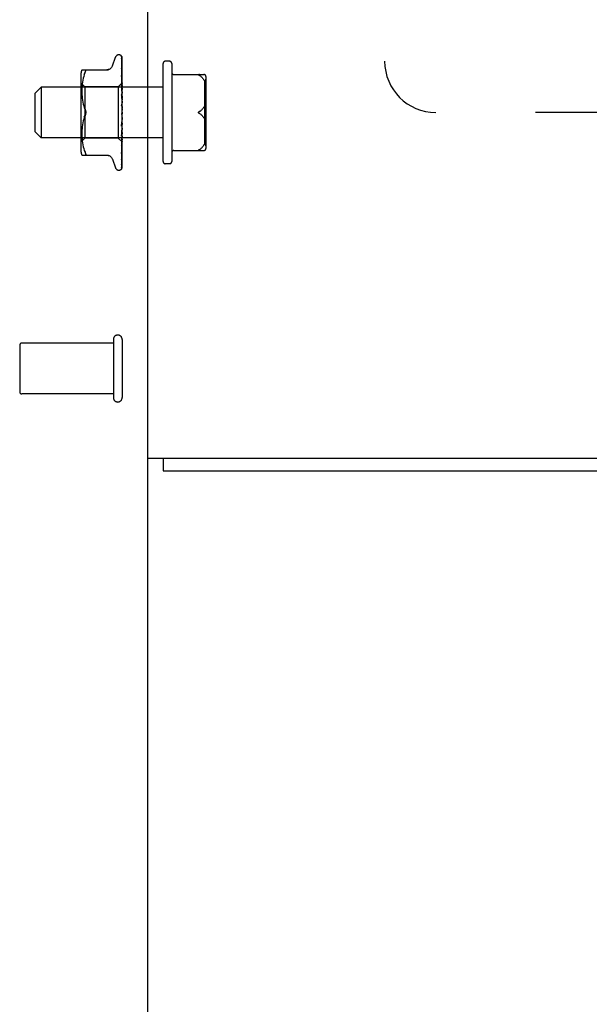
# Model space of a CAD drawing. Header units: inches. Extents: x 0 to 193, y 0 to 125.
# Tile 20 of 99: x 75.6 to 78.38, y 43.13 to 47.93. Entities that reach past the tile are written whole.
import ezdxf

# ---------------------------------------------------------------- set-up
doc = ezdxf.new("R2010")
doc.units = ezdxf.units.IN
doc.header["$LTSCALE"] = 10.63801
doc.header["$MEASUREMENT"] = 0
doc.linetypes.add('HIDDEN', pattern=[0.2, 0.1, -0.1])
doc.layers.get('0').update_dxf_attribs({"linetype": 'CONTINUOUS'})
doc.layers.add('DEFAULT_2', color=8, linetype='HIDDEN')
doc.layers.add('EXD_ENCLOSURE_SUBPANEL', color=7, linetype='CONTINUOUS')

msp = doc.modelspace()

# ---------------------------------------------------------------- linework, layer by layer
at = {"color": 3, "linetype": 'Continuous'}
for p, q in [((76.2218, 45.7928), (76.2218, 80.1668)), ((76.2218, 45.7928), (78.8548, 45.7928)), ((76.2968, 45.7298), (91.1468, 45.7298))]:
    msp.add_line(p, q, dxfattribs=at)
at = {"color": 7, "linetype": 'Continuous'}
for p, q in [((76.2218, 8.3548), (76.2218, 45.7928)), ((76.2968, 45.7928), (76.2968, 45.7298))]:
    msp.add_line(p, q, dxfattribs=at)
at = {"layer": 'DEFAULT_2', "color": 8, "linetype": 'HIDDEN'}
for p, q in [((76.0493, 47.7078), (76.0647, 47.7501)), ((76.0803, 47.7611), (76.0812, 47.7611)), ((76.0942, 47.7514), (76.096, 47.6226)), ((76.0942, 47.7422), (76.096, 47.6175)), ((76.0942, 47.7404), (76.096, 47.6174)), ((76.0968, 47.4755), (76.0968, 47.75)), ((76.0941, 47.7239), (76.0942, 47.7235)), ((76.0942, 47.7235), (76.096, 47.6074)), ((76.0942, 47.7206), (76.096, 47.6072)), ((76.0942, 47.696), (76.0942, 47.696)), ((76.0942, 47.696), (76.096, 47.5927)), ((76.0949, 47.69), (76.0942, 47.696)), ((76.0942, 47.6921), (76.096, 47.5924)), ((76.0942, 47.6918), (76.0942, 47.6921)), ((76.0958, 47.6829), (76.0949, 47.69)), ((76.2968, 47.2398), (76.2968, 47.7198)), ((76.3288, 47.7298), (76.3068, 47.7298)), ((76.3388, 47.7198), (76.3388, 47.2398)), ((75.8948, 47.6594), (75.8948, 47.3002)), ((75.9003, 47.6881), (76.0295, 47.6881)), ((75.9066, 47.6469), (75.9046, 47.6373)), ((75.9091, 47.6563), (75.9066, 47.6469)), ((75.9121, 47.6651), (75.9091, 47.6562)), ((75.9121, 47.6651), (75.9157, 47.6736)), ((75.9157, 47.6736), (75.917, 47.6763)), ((75.918, 47.6788), (75.917, 47.6763)), ((76.0942, 47.6605), (76.0942, 47.6606)), ((76.0942, 47.6606), (76.096, 47.5739)), ((76.0954, 47.6492), (76.0942, 47.6605)), ((76.0942, 47.6558), (76.096, 47.5735)), ((76.0962, 47.6411), (76.0954, 47.6492)), ((76.0968, 47.6348), (76.0962, 47.6411)), ((76.3488, 47.6653), (76.4958, 47.6653)), ((76.4747, 47.6603), (76.474, 47.6607)), ((76.4928, 47.6435), (76.4944, 47.6411)), ((76.4958, 47.6387), (76.4944, 47.6411)), ((76.5058, 47.6553), (76.5058, 47.3043)), ((75.6718, 47.5738), (75.7018, 47.6038)), ((76.2968, 47.6038), (75.7018, 47.6038)), ((75.7018, 47.6038), (75.7018, 47.3558)), ((75.9148, 47.6051), (75.8948, 47.6251)), ((75.9007, 47.6009), (75.9004, 47.5925)), ((75.9012, 47.6096), (75.9007, 47.6008)), ((75.9019, 47.6185), (75.9012, 47.6095)), ((75.903, 47.6278), (75.9019, 47.6184)), ((75.9046, 47.6374), (75.903, 47.6278)), ((76.0778, 47.6051), (75.9148, 47.6051)), ((75.9148, 47.6051), (75.9148, 47.3546)), ((76.0968, 47.6241), (76.0778, 47.6051)), ((76.0778, 47.6051), (76.0778, 47.3546)), ((76.0942, 47.6184), (76.0942, 47.6187)), ((76.0942, 47.6187), (76.096, 47.5516)), ((76.0958, 47.6014), (76.0942, 47.6184)), ((76.0942, 47.6132), (76.096, 47.5512)), ((76.0968, 47.5903), (76.0958, 47.6014)), ((76.096, 47.6226), (76.0961, 47.6227)), ((76.096, 47.6226), (76.0961, 47.6226)), ((76.096, 47.6174), (76.0961, 47.6176)), ((76.096, 47.6175), (76.0961, 47.6174)), ((76.096, 47.6072), (76.0961, 47.6075)), ((76.096, 47.6074), (76.0961, 47.6072)), ((76.0968, 47.6205), (76.0961, 47.6176)), ((76.0968, 47.612), (76.0961, 47.6075)), ((76.0968, 47.6036), (76.0961, 47.6072)), ((76.0968, 47.5986), (76.0961, 47.5928)), ((76.4964, 47.6378), (76.4958, 47.6387)), ((76.4963, 47.6378), (76.4969, 47.6369)), ((76.4969, 47.6369), (76.4974, 47.636)), ((76.4974, 47.6361), (76.498, 47.6352)), ((76.4979, 47.6353), (76.4985, 47.6344)), ((76.4984, 47.6345), (76.499, 47.6336)), ((76.5008, 47.3258), (76.5008, 47.6338)), ((76.5058, 47.6327), (76.5058, 47.6334)), ((76.5058, 47.632), (76.5058, 47.6327)), ((75.6718, 47.3858), (75.6718, 47.5738)), ((75.9004, 47.5926), (75.9003, 47.5841)), ((75.9003, 47.5843), (75.9004, 47.5757)), ((75.9004, 47.5759), (75.9007, 47.5671)), ((75.9007, 47.5673), (75.9012, 47.5582)), ((75.9012, 47.5584), (75.902, 47.5491)), ((75.902, 47.5493), (75.9031, 47.5398)), ((76.0942, 47.5714), (76.0942, 47.5717)), ((76.0942, 47.5717), (76.096, 47.5268)), ((76.0942, 47.5714), (76.0968, 47.5419)), ((76.0942, 47.5657), (76.096, 47.5262)), ((76.096, 47.5924), (76.0961, 47.5928)), ((76.096, 47.5927), (76.0961, 47.5924)), ((76.096, 47.5735), (76.0961, 47.574)), ((76.096, 47.5739), (76.0961, 47.5736)), ((76.096, 47.5515), (76.0961, 47.5518)), ((76.096, 47.5516), (76.0961, 47.5513)), ((76.096, 47.5512), (76.096, 47.5515)), ((76.0968, 47.5873), (76.0961, 47.5924)), ((76.0968, 47.581), (76.0961, 47.574)), ((76.0968, 47.5672), (76.0961, 47.5736)), ((76.0968, 47.5597), (76.0961, 47.5518)), ((76.0968, 47.5439), (76.0961, 47.5513)), ((75.9031, 47.54), (75.9046, 47.5304)), ((75.9046, 47.5306), (75.9065, 47.5211)), ((75.9065, 47.5211), (75.909, 47.5118)), ((75.909, 47.5119), (75.9121, 47.503)), ((75.9121, 47.503), (75.9157, 47.4944)), ((76.0942, 47.5212), (76.0968, 47.4912)), ((76.0942, 47.5147), (76.0952, 47.5066)), ((76.096, 47.5262), (76.0961, 47.527)), ((76.096, 47.5268), (76.0961, 47.5265)), ((76.0968, 47.5355), (76.0961, 47.527)), ((76.0968, 47.5182), (76.0961, 47.5265)), ((76.0968, 47.5093), (76.0961, 47.5005)), ((76.4964, 47.5073), (76.4958, 47.5064)), ((76.4958, 47.5064), (76.4963, 47.5073)), ((76.4969, 47.5081), (76.4963, 47.5073)), ((76.4974, 47.5089), (76.4969, 47.5081)), ((76.4979, 47.5097), (76.4974, 47.5089)), ((76.5057, 47.5051), (76.5056, 47.5063)), ((76.5058, 47.504), (76.5057, 47.5052)), ((76.5058, 47.5029), (76.5058, 47.5041)), ((76.5058, 47.5029), (76.5058, 47.5017)), ((75.9121, 47.4566), (75.9157, 47.4652)), ((76.0958, 47.4742), (76.0959, 47.4743)), ((76.0959, 47.4743), (76.096, 47.4744)), ((76.096, 47.4745), (76.0961, 47.4746)), ((76.096, 47.4744), (76.096, 47.4745)), ((76.0968, 47.4821), (76.0961, 47.4732)), ((76.0968, 47.4638), (76.0961, 47.4727)), ((76.0968, 47.4548), (76.0961, 47.4462)), ((76.0968, 47.4763), (76.0966, 47.4759)), ((76.0968, 47.2098), (76.0968, 47.4696)), ((76.4928, 47.458), (76.4944, 47.4556)), ((76.4958, 47.4532), (76.4944, 47.4556)), ((76.4969, 47.4515), (76.4974, 47.4507)), ((76.4974, 47.4507), (76.4979, 47.4499)), ((76.4979, 47.45), (76.4984, 47.4493)), ((76.4984, 47.4493), (76.4989, 47.4486)), ((76.5054, 47.4514), (76.5055, 47.4525)), ((76.5055, 47.4524), (76.5056, 47.4534)), ((76.5056, 47.4534), (76.5057, 47.4545)), ((76.5057, 47.4544), (76.5058, 47.4556)), ((76.5058, 47.4579), (76.5058, 47.4567)), ((76.5058, 47.4556), (76.5058, 47.4567)), ((75.9012, 47.4014), (75.9007, 47.3923)), ((75.902, 47.4105), (75.9012, 47.4012)), ((75.9031, 47.4198), (75.902, 47.4103)), ((75.9046, 47.4292), (75.9031, 47.4196)), ((75.9065, 47.4385), (75.9046, 47.429)), ((75.909, 47.4478), (75.9065, 47.4385)), ((76.096, 47.4466), (76.0942, 47.419)), ((76.096, 47.446), (76.0942, 47.4128)), ((76.0942, 47.413), (76.0968, 47.4429)), ((76.096, 47.4206), (76.0942, 47.3696)), ((76.096, 47.4201), (76.0942, 47.3639)), ((76.0942, 47.4128), (76.0942, 47.413)), ((76.096, 47.4466), (76.0961, 47.4457)), ((76.096, 47.446), (76.0961, 47.4462)), ((76.096, 47.4206), (76.0961, 47.42)), ((76.096, 47.4201), (76.0961, 47.4204)), ((76.0968, 47.437), (76.0961, 47.4457)), ((76.0968, 47.4283), (76.0961, 47.4204)), ((76.0968, 47.4117), (76.0961, 47.42)), ((76.0968, 47.4038), (76.0961, 47.3968)), ((76.4989, 47.4487), (76.4994, 47.4481)), ((75.6718, 47.3858), (75.7018, 47.3558)), ((76.2968, 47.3558), (75.7018, 47.3558)), ((75.9148, 47.3546), (75.8948, 47.3346)), ((75.9004, 47.3839), (75.9003, 47.3753)), ((75.9003, 47.3755), (75.9004, 47.367)), ((75.9007, 47.3925), (75.9004, 47.3837)), ((75.9004, 47.3672), (75.9007, 47.3587)), ((75.9007, 47.3588), (75.9012, 47.35)), ((76.0778, 47.3546), (75.9148, 47.3546)), ((76.0961, 47.3363), (76.0778, 47.3546)), ((76.096, 47.3969), (76.0942, 47.3244)), ((76.096, 47.3965), (76.0942, 47.3192)), ((76.096, 47.3762), (76.0942, 47.2848)), ((76.096, 47.3758), (76.0942, 47.2804)), ((76.0942, 47.3642), (76.095, 47.3724)), ((76.0942, 47.3639), (76.0942, 47.3642)), ((76.096, 47.3593), (76.0942, 47.2522)), ((76.096, 47.359), (76.0942, 47.2488)), ((76.095, 47.3724), (76.0968, 47.3931)), ((76.096, 47.3969), (76.0961, 47.3964)), ((76.096, 47.3965), (76.0961, 47.3968)), ((76.096, 47.3762), (76.0961, 47.3758)), ((76.096, 47.3758), (76.0961, 47.3761)), ((76.096, 47.3593), (76.0961, 47.3589)), ((76.096, 47.359), (76.0961, 47.3592)), ((76.0968, 47.3888), (76.0961, 47.3964)), ((76.0968, 47.3819), (76.0961, 47.3761)), ((76.0968, 47.3693), (76.0961, 47.3758)), ((76.0968, 47.3636), (76.0961, 47.3592)), ((76.0968, 47.3537), (76.0961, 47.3589)), ((75.9012, 47.3501), (75.9019, 47.3411)), ((75.9019, 47.3412), (75.903, 47.3318)), ((75.903, 47.3318), (75.9046, 47.3222)), ((75.9046, 47.3223), (75.9066, 47.3127)), ((75.9066, 47.3127), (75.9091, 47.3033)), ((76.096, 47.3467), (76.0942, 47.2279)), ((76.096, 47.3465), (76.0942, 47.2256)), ((76.096, 47.339), (76.0942, 47.2116)), ((76.0942, 47.3192), (76.0942, 47.3194)), ((76.0958, 47.3357), (76.0968, 47.3464)), ((76.096, 47.3467), (76.0961, 47.3465)), ((76.096, 47.3465), (76.0961, 47.3467)), ((76.096, 47.3389), (76.0961, 47.339)), ((76.096, 47.339), (76.0961, 47.3389)), ((76.0968, 47.3356), (76.096, 47.3363)), ((76.096, 47.3363), (76.0961, 47.3363)), ((76.0968, 47.3496), (76.0961, 47.3467)), ((76.0968, 47.3428), (76.0961, 47.3465)), ((76.0962, 47.2986), (76.0968, 47.3046)), ((76.4958, 47.3209), (76.4964, 47.3218)), ((76.4969, 47.3227), (76.4974, 47.3235)), ((76.4979, 47.3244), (76.4974, 47.3235)), ((76.4984, 47.3252), (76.4979, 47.3244)), ((76.4989, 47.326), (76.4984, 47.3252)), ((76.4994, 47.3267), (76.4989, 47.3259)), ((76.5057, 47.3282), (76.5056, 47.3288)), ((75.9003, 47.2715), (76.0295, 47.2715)), ((75.9091, 47.3034), (75.9121, 47.2945)), ((75.9121, 47.2945), (75.9157, 47.2861)), ((75.917, 47.2717), (75.9157, 47.2715)), ((76.0942, 47.2804), (76.0942, 47.2805)), ((76.0954, 47.291), (76.0962, 47.2986)), ((76.3488, 47.2943), (76.4958, 47.2943)), ((76.4733, 47.2985), (76.4741, 47.299)), ((76.4747, 47.2993), (76.474, 47.2989)), ((76.0493, 47.2518), (76.0647, 47.2095)), ((76.0942, 47.2256), (76.0941, 47.2249)), ((76.0942, 47.2486), (76.0949, 47.254)), ((76.0942, 47.2522), (76.0942, 47.252)), ((76.0942, 47.2488), (76.0942, 47.2487)), ((76.0942, 47.2487), (76.0942, 47.2486)), ((76.3288, 47.2298), (76.3068, 47.2298)), ((76.0803, 47.1986), (76.0812, 47.1986)), ((76.0925, 47.2031), (76.0926, 47.2031)), ((75.5968, 46.3438), (75.5968, 46.1158)), ((76.0538, 46.3538), (75.6068, 46.3538)), ((76.0538, 46.3718), (76.0538, 46.0878)), ((76.0968, 46.3718), (76.0968, 46.0878)), ((76.0538, 46.1058), (75.6068, 46.1058))]:
    msp.add_line(p, q, dxfattribs=at)
for points in [[(76.0934, 47.7537), (76.0934, 47.7537), (76.0934, 47.7538), (76.0934, 47.7537), (76.0935, 47.7536), (76.0936, 47.7533), (76.0938, 47.7529), (76.0939, 47.7524), (76.0941, 47.7519), (76.0942, 47.7513), (76.0942, 47.7508)], [(76.0968, 47.7476), (76.0967, 47.7478), (76.0965, 47.7485), (76.0962, 47.7491), (76.0959, 47.7497), (76.0956, 47.7503), (76.0953, 47.7509), (76.095, 47.7514), (76.0947, 47.7518), (76.0944, 47.7523), (76.0941, 47.7527), (76.0939, 47.753), (76.0934, 47.7537)], [(76.0935, 47.7542), (76.0937, 47.7538), (76.0939, 47.7533), (76.094, 47.7527), (76.0941, 47.7521), (76.0942, 47.7514)], [(76.0968, 47.7444), (76.0964, 47.746), (76.096, 47.7476), (76.0955, 47.7492), (76.095, 47.7506), (76.0945, 47.752), (76.0939, 47.7533), (76.0935, 47.7542)], [(76.0941, 47.7416), (76.094, 47.7417), (76.0939, 47.7418), (76.0939, 47.7419), (76.094, 47.7418), (76.094, 47.7415), (76.0941, 47.7412), (76.0942, 47.7407), (76.0942, 47.7404)], [(76.094, 47.7433), (76.0941, 47.7431), (76.0942, 47.7426), (76.0942, 47.7422)], [(76.0968, 47.7294), (76.0965, 47.7312), (76.0961, 47.7335), (76.0957, 47.7357), (76.0953, 47.7378), (76.0948, 47.7399), (76.0944, 47.7419), (76.094, 47.7433)], [(76.0943, 47.7411), (76.0941, 47.7415), (76.0941, 47.7416)], [(76.0968, 47.7359), (76.0967, 47.7361), (76.0965, 47.7368), (76.0962, 47.7375), (76.0959, 47.7381), (76.0956, 47.7387), (76.0953, 47.7392), (76.0951, 47.7398), (76.0948, 47.7403), (76.0943, 47.7411)], [(76.0968, 47.75), (76.0965, 47.751), (76.0961, 47.7519), (76.096, 47.752)], [(76.0491, 47.7073), (76.0483, 47.7054), (76.0466, 47.7021), (76.0445, 47.6991), (76.042, 47.6964), (76.0391, 47.6939), (76.036, 47.6919), (76.0326, 47.6902), (76.029, 47.6891), (76.0254, 47.6884), (76.0217, 47.6881)], [(76.0968, 47.7056), (76.0966, 47.7076), (76.0962, 47.7105), (76.0958, 47.7134), (76.0954, 47.7163), (76.0949, 47.7191), (76.0945, 47.722), (76.0941, 47.7239)], [(76.0942, 47.721), (76.0941, 47.7211), (76.0941, 47.7211), (76.0941, 47.721), (76.0942, 47.7208), (76.0942, 47.7206)], [(76.0948, 47.7197), (76.0945, 47.7202), (76.0943, 47.7206), (76.0942, 47.7209), (76.0942, 47.721)], [(76.0968, 47.6857), (76.0966, 47.6863), (76.0962, 47.6872), (76.0959, 47.688), (76.0955, 47.6888), (76.0952, 47.6895), (76.0949, 47.6902), (76.0946, 47.6908), (76.0944, 47.6913), (76.0943, 47.6917), (76.0942, 47.6918)], [(76.0968, 47.715), (76.0966, 47.7155), (76.0963, 47.7163), (76.096, 47.7171), (76.0957, 47.7178), (76.0953, 47.7185), (76.0948, 47.7197)], [(75.9157, 47.6881), (75.917, 47.6879), (75.918, 47.6874), (75.9186, 47.6866), (75.919, 47.6855)], [(75.918, 47.6788), (75.9186, 47.6809), (75.919, 47.6827), (75.9192, 47.6842), (75.919, 47.6855)], [(76.0953, 47.6524), (76.095, 47.6531), (76.0948, 47.6538), (76.0945, 47.6544), (76.0944, 47.6549), (76.0942, 47.6553), (76.0942, 47.6556), (76.0942, 47.6558)], [(76.0968, 47.649), (76.0966, 47.6494), (76.0963, 47.6502), (76.096, 47.651), (76.0953, 47.6524)], [(76.0968, 47.6737), (76.0966, 47.6759), (76.0958, 47.6829)], [(76.4747, 47.6653), (76.474, 47.6653), (76.4733, 47.6653), (76.4726, 47.6652), (76.4721, 47.6651), (76.4715, 47.665), (76.471, 47.6649), (76.4706, 47.6648), (76.4702, 47.6646), (76.4699, 47.6644), (76.4698, 47.6642), (76.4698, 47.6639), (76.4699, 47.6636), (76.4701, 47.6632), (76.4704, 47.6629), (76.4708, 47.6626), (76.4713, 47.6623), (76.4718, 47.662), (76.4723, 47.6616), (76.4729, 47.6613), (76.4735, 47.661)], [(76.4741, 47.6606), (76.4733, 47.6611), (76.4726, 47.6614), (76.4721, 47.6618), (76.4715, 47.6621), (76.471, 47.6625), (76.4706, 47.6628), (76.4702, 47.6631), (76.4699, 47.6634), (76.4698, 47.6638), (76.4698, 47.6641), (76.4699, 47.6643), (76.4701, 47.6645), (76.4704, 47.6647), (76.4708, 47.6649), (76.4713, 47.665), (76.4718, 47.6651), (76.4723, 47.6652), (76.4729, 47.6652), (76.4735, 47.6653), (76.4741, 47.6653)], [(76.4747, 47.6603), (76.4776, 47.6585), (76.4804, 47.6566), (76.4829, 47.6546), (76.4852, 47.6525), (76.4874, 47.6503), (76.4893, 47.6481)], [(76.4928, 47.6435), (76.4911, 47.6458), (76.4893, 47.6481)], [(76.0961, 47.6079), (76.0954, 47.6093), (76.0951, 47.6101), (76.0948, 47.6108), (76.0945, 47.6115), (76.0944, 47.6121), (76.0942, 47.6126), (76.0942, 47.6131), (76.0942, 47.6132)], [(76.0968, 47.6237), (76.0965, 47.6234), (76.0963, 47.6231), (76.0962, 47.6229), (76.0961, 47.6227), (76.096, 47.6226), (76.096, 47.6226)], [(76.0968, 47.623), (76.0965, 47.6228), (76.0963, 47.6227), (76.0962, 47.6226), (76.0961, 47.6226), (76.096, 47.6226), (76.096, 47.6226)], [(76.0968, 47.6191), (76.0965, 47.6187), (76.0963, 47.6183), (76.0962, 47.618), (76.0961, 47.6178), (76.096, 47.6176), (76.096, 47.6175)], [(76.0968, 47.6172), (76.0965, 47.6171), (76.0963, 47.6171), (76.0962, 47.6171), (76.0961, 47.6172), (76.096, 47.6174)], [(76.0968, 47.6095), (76.0965, 47.609), (76.0963, 47.6086), (76.0962, 47.6082), (76.0961, 47.6078), (76.096, 47.6075), (76.096, 47.6074)], [(76.0968, 47.6065), (76.0965, 47.6065), (76.0963, 47.6066), (76.0962, 47.6067), (76.0961, 47.6069), (76.096, 47.6072)], [(76.0968, 47.5952), (76.0965, 47.5947), (76.0963, 47.5941), (76.0962, 47.5937), (76.0961, 47.5932), (76.096, 47.5928), (76.096, 47.5927)], [(76.0968, 47.624), (76.0966, 47.6237), (76.0964, 47.6234), (76.0962, 47.623), (76.0961, 47.6227)], [(76.0968, 47.6222), (76.0966, 47.6224), (76.0964, 47.6225), (76.0962, 47.6226), (76.0961, 47.6226)], [(76.0968, 47.6154), (76.0966, 47.6159), (76.0964, 47.6164), (76.0962, 47.6169), (76.0961, 47.6174)], [(76.0968, 47.6063), (76.0965, 47.6071), (76.0961, 47.6079)], [(76.4989, 47.6338), (76.4993, 47.633), (76.4998, 47.6323), (76.5003, 47.6317), (76.5008, 47.631), (76.5013, 47.6304), (76.5018, 47.6299), (76.5023, 47.6294), (76.5028, 47.629), (76.5032, 47.6288), (76.5037, 47.6286), (76.5041, 47.6285), (76.5044, 47.6286), (76.5047, 47.6288), (76.505, 47.6291), (76.5052, 47.6294), (76.5054, 47.6298), (76.5055, 47.6303), (76.5056, 47.6308), (76.5057, 47.6314), (76.5058, 47.6321)], [(76.5057, 47.6315), (76.5056, 47.6309), (76.5055, 47.6304), (76.5054, 47.6299), (76.5052, 47.6295), (76.505, 47.6292), (76.5048, 47.6289), (76.5045, 47.6287), (76.5042, 47.6286), (76.5038, 47.6286), (76.5034, 47.6287), (76.503, 47.6289), (76.5025, 47.6293), (76.502, 47.6297), (76.5015, 47.6303), (76.501, 47.6308), (76.5005, 47.6315), (76.5, 47.6321), (76.4995, 47.6328), (76.499, 47.6336)], [(76.0968, 47.5592), (76.0967, 47.5593), (76.0964, 47.5599), (76.0961, 47.5605), (76.0958, 47.5611), (76.0955, 47.5617), (76.0951, 47.5624), (76.0949, 47.5631), (76.0946, 47.5637), (76.0944, 47.5644), (76.0942, 47.5651), (76.0942, 47.5657)], [(76.0968, 47.5911), (76.0965, 47.5912), (76.0963, 47.5914), (76.0962, 47.5917), (76.0961, 47.592), (76.096, 47.5924)], [(76.0968, 47.5768), (76.0965, 47.5762), (76.0963, 47.5756), (76.0962, 47.575), (76.0961, 47.5745), (76.096, 47.574), (76.096, 47.5739)], [(76.0968, 47.5717), (76.0965, 47.572), (76.0963, 47.5723), (76.0962, 47.5726), (76.0961, 47.573), (76.096, 47.5735)], [(76.0968, 47.5548), (76.0965, 47.5542), (76.0963, 47.5536), (76.0962, 47.553), (76.0961, 47.5524), (76.096, 47.5518), (76.096, 47.5516)], [(76.0968, 47.549), (76.0966, 47.5493), (76.0964, 47.5497), (76.0962, 47.5501), (76.0961, 47.5506), (76.096, 47.551), (76.096, 47.5512)], [(76.0968, 47.5094), (76.0967, 47.5095), (76.0965, 47.5099), (76.0962, 47.5103), (76.096, 47.5107), (76.0957, 47.511), (76.0954, 47.5115), (76.0952, 47.5119), (76.0949, 47.5125), (76.0947, 47.513), (76.0944, 47.5137), (76.0943, 47.5144), (76.0942, 47.5148)], [(76.0952, 47.5066), (76.0958, 47.5015), (76.0961, 47.4993)], [(76.0968, 47.5301), (76.0965, 47.5295), (76.0963, 47.5289), (76.0962, 47.5283), (76.0961, 47.5276), (76.096, 47.5271), (76.096, 47.5268)], [(76.0968, 47.5238), (76.0965, 47.5243), (76.0963, 47.5247), (76.0962, 47.5253), (76.0961, 47.5258), (76.096, 47.5262)], [(76.0968, 47.5036), (76.0965, 47.503), (76.0963, 47.5024), (76.0962, 47.5018), (76.0961, 47.5012), (76.096, 47.5006), (76.0961, 47.5)], [(76.0961, 47.4993), (76.096, 47.4999), (76.0961, 47.5005)], [(76.0968, 47.497), (76.0965, 47.4975), (76.0963, 47.4981), (76.0962, 47.4987), (76.0961, 47.4993)], [(76.4747, 47.4848), (76.4776, 47.4866), (76.4804, 47.4885), (76.4829, 47.4905), (76.4852, 47.4926), (76.4874, 47.4948), (76.4893, 47.497)], [(76.4958, 47.5064), (76.4944, 47.504), (76.4928, 47.5016), (76.4911, 47.4993), (76.4893, 47.497)], [(76.5056, 47.5061), (76.5055, 47.5071), (76.5054, 47.5081), (76.5052, 47.509), (76.505, 47.5099), (76.5048, 47.5107), (76.5045, 47.5114), (76.5042, 47.5121), (76.5038, 47.5126), (76.5034, 47.513), (76.5029, 47.5132), (76.5024, 47.5133), (76.5019, 47.5132), (76.5014, 47.5131), (76.5009, 47.5128), (76.5004, 47.5124), (76.4999, 47.512), (76.4994, 47.5115), (76.4989, 47.511), (76.4984, 47.5103), (76.4979, 47.5096)], [(76.4984, 47.5103), (76.4989, 47.5109), (76.4993, 47.5114), (76.4998, 47.5119), (76.5003, 47.5124), (76.5008, 47.5127), (76.5013, 47.513), (76.5018, 47.5132), (76.5023, 47.5133), (76.5028, 47.5132), (76.5032, 47.5131), (76.5037, 47.5127), (76.5041, 47.5122), (76.5044, 47.5116), (76.5047, 47.5109), (76.505, 47.51), (76.5052, 47.5092), (76.5054, 47.5083), (76.5055, 47.5073), (76.5056, 47.5063)], [(75.9157, 47.4652), (75.9121, 47.4566), (75.909, 47.4477)], [(75.9192, 47.4798), (75.9191, 47.4822), (75.9188, 47.4846), (75.9183, 47.4871), (75.9176, 47.4896), (75.9168, 47.492), (75.9157, 47.4944)], [(75.9157, 47.4944), (75.9163, 47.4931), (75.9169, 47.4918), (75.9174, 47.4904), (75.9178, 47.489)], [(75.9157, 47.4652), (75.9168, 47.4676), (75.9176, 47.47), (75.9183, 47.4725), (75.9188, 47.475), (75.9191, 47.4774), (75.9192, 47.4798)], [(75.9177, 47.4703), (75.9171, 47.4685), (75.9165, 47.4668), (75.9157, 47.4652)], [(75.9182, 47.4875), (75.9186, 47.4859), (75.9188, 47.4844), (75.919, 47.4828), (75.9191, 47.4813), (75.9192, 47.4798)], [(75.9192, 47.4798), (75.9191, 47.4779), (75.9189, 47.476), (75.9186, 47.474), (75.9182, 47.4721)], [(76.0953, 47.4735), (76.0951, 47.4732), (76.0948, 47.4728), (76.0946, 47.4723), (76.0944, 47.4718), (76.0943, 47.4712), (76.0942, 47.4706), (76.0942, 47.47), (76.0942, 47.4694)], [(76.0966, 47.4759), (76.0964, 47.4755), (76.0962, 47.475), (76.096, 47.4746), (76.0957, 47.4742), (76.0955, 47.4738), (76.0953, 47.4735)], [(76.0961, 47.4745), (76.096, 47.4745), (76.096, 47.4744), (76.0958, 47.4742), (76.0957, 47.4741), (76.0955, 47.4738), (76.0953, 47.4735)], [(76.0953, 47.4735), (76.0953, 47.4736), (76.0954, 47.4737), (76.0955, 47.4738), (76.0956, 47.4739)], [(76.0956, 47.474), (76.0957, 47.4741), (76.0958, 47.4742)], [(76.0966, 47.4759), (76.0965, 47.4757), (76.0963, 47.4752), (76.0962, 47.4745), (76.0961, 47.4739), (76.096, 47.4733), (76.0961, 47.4727)], [(76.0968, 47.4696), (76.0965, 47.4702), (76.0963, 47.4708), (76.0962, 47.4714), (76.0961, 47.472), (76.096, 47.4726), (76.0961, 47.4732)], [(76.0968, 47.449), (76.0965, 47.4486), (76.0963, 47.448), (76.0962, 47.4475), (76.0961, 47.4469), (76.096, 47.4466)], [(76.0961, 47.4746), (76.0962, 47.4746), (76.0963, 47.4747), (76.0964, 47.4748), (76.0965, 47.475), (76.0966, 47.4752), (76.0967, 47.4753), (76.0968, 47.4755)], [(76.4747, 47.4848), (76.474, 47.4844), (76.4733, 47.484), (76.4726, 47.4836), (76.4721, 47.4831), (76.4715, 47.4827), (76.471, 47.4823), (76.4706, 47.4818), (76.4702, 47.4813), (76.4699, 47.4808), (76.4698, 47.4802), (76.4698, 47.4796), (76.4699, 47.479), (76.4701, 47.4785), (76.4704, 47.478), (76.4708, 47.4775), (76.4713, 47.4771), (76.4718, 47.4767), (76.4723, 47.4763), (76.4729, 47.4759), (76.4735, 47.4755), (76.4741, 47.4751)], [(76.4747, 47.4748), (76.474, 47.4752), (76.4733, 47.4756), (76.4726, 47.476), (76.4721, 47.4765), (76.4715, 47.4769), (76.471, 47.4773), (76.4706, 47.4778), (76.4702, 47.4783), (76.4699, 47.4789), (76.4698, 47.4794), (76.4698, 47.48), (76.4699, 47.4806), (76.4701, 47.4811), (76.4704, 47.4816), (76.4708, 47.4821), (76.4713, 47.4825), (76.4718, 47.4829), (76.4723, 47.4833), (76.4729, 47.4837), (76.4735, 47.4841), (76.4741, 47.4845)], [(76.4747, 47.4748), (76.4776, 47.473), (76.4804, 47.4711), (76.4829, 47.4691), (76.4852, 47.467), (76.4874, 47.4648), (76.4893, 47.4626)], [(76.4928, 47.458), (76.4911, 47.4603), (76.4893, 47.4626)], [(76.4969, 47.4515), (76.4964, 47.4523), (76.4958, 47.4532)], [(76.4994, 47.4481), (76.4999, 47.4477), (76.5003, 47.4472), (76.5008, 47.4469), (76.5013, 47.4466), (76.5018, 47.4464), (76.5023, 47.4463), (76.5028, 47.4464), (76.5033, 47.4466), (76.5037, 47.4469), (76.5041, 47.4474), (76.5044, 47.4481), (76.5047, 47.4488), (76.505, 47.4496), (76.5052, 47.4505), (76.5054, 47.4515)], [(76.5052, 47.4506), (76.505, 47.4497), (76.5048, 47.4489), (76.5045, 47.4482), (76.5042, 47.4476), (76.5038, 47.447), (76.5034, 47.4467), (76.5029, 47.4464), (76.5025, 47.4463), (76.502, 47.4464), (76.5015, 47.4465), (76.501, 47.4468), (76.5005, 47.4472), (76.4999, 47.4476), (76.4994, 47.4481)], [(76.0942, 47.419), (76.0942, 47.4191), (76.0943, 47.4198), (76.0944, 47.4204), (76.0947, 47.4211), (76.0949, 47.4217), (76.0952, 47.4223), (76.0955, 47.4229), (76.0958, 47.4234), (76.0964, 47.4244)], [(76.0968, 47.4426), (76.0965, 47.4432), (76.0963, 47.4438), (76.0962, 47.4444), (76.0961, 47.445), (76.096, 47.4456), (76.096, 47.446)], [(76.0968, 47.4229), (76.0965, 47.4225), (76.0963, 47.4221), (76.0962, 47.4216), (76.0961, 47.4211), (76.096, 47.4206)], [(76.0968, 47.4169), (76.0965, 47.4175), (76.0963, 47.4181), (76.0962, 47.4187), (76.0961, 47.4193), (76.096, 47.4199), (76.096, 47.4201)], [(76.0964, 47.4244), (76.0967, 47.4249), (76.0968, 47.4251)], [(76.0942, 47.3696), (76.0942, 47.3697), (76.0943, 47.3703), (76.0944, 47.3709), (76.0946, 47.3716), (76.0949, 47.3724), (76.0952, 47.3731), (76.0955, 47.3738)], [(76.0955, 47.3738), (76.0962, 47.3751), (76.0965, 47.3758), (76.0968, 47.3764)], [(76.0968, 47.3989), (76.0965, 47.3986), (76.0963, 47.3982), (76.0962, 47.3978), (76.0961, 47.3973), (76.096, 47.3969)], [(76.0968, 47.3934), (76.0965, 47.394), (76.0963, 47.3946), (76.0962, 47.3952), (76.0961, 47.3958), (76.096, 47.3963), (76.096, 47.3965)], [(76.0968, 47.3777), (76.0965, 47.3775), (76.0963, 47.3773), (76.0962, 47.377), (76.0961, 47.3766), (76.096, 47.3762)], [(76.0968, 47.3731), (76.0965, 47.3737), (76.0963, 47.3743), (76.0962, 47.3748), (76.0961, 47.3753), (76.096, 47.3757), (76.096, 47.3758)], [(76.0968, 47.3603), (76.0965, 47.3602), (76.0963, 47.3601), (76.0962, 47.3599), (76.0961, 47.3596), (76.096, 47.3593)], [(76.0968, 47.3567), (76.0965, 47.3572), (76.0963, 47.3577), (76.0962, 47.3581), (76.0961, 47.3586), (76.096, 47.3589), (76.096, 47.359)], [(76.096, 47.3363), (76.0942, 47.2072), (76.0942, 47.2068), (76.0941, 47.2064), (76.094, 47.206), (76.094, 47.2057), (76.0939, 47.2053), (76.0937, 47.205), (76.0936, 47.2047), (76.0934, 47.2044), (76.0933, 47.2041), (76.0931, 47.2038), (76.0929, 47.2036), (76.0928, 47.2034), (76.0926, 47.2032), (76.0926, 47.2031), (76.0925, 47.2031), (76.0925, 47.2031)], [(76.0942, 47.3194), (76.0945, 47.3226), (76.0958, 47.3357)], [(76.0942, 47.3244), (76.0942, 47.3247), (76.0943, 47.3252), (76.0944, 47.3257), (76.0947, 47.3264), (76.095, 47.3271), (76.0953, 47.3279)], [(76.0953, 47.3279), (76.096, 47.3295), (76.0964, 47.3303), (76.0968, 47.3312), (76.0968, 47.3313)], [(76.0968, 47.3472), (76.0965, 47.3472), (76.0963, 47.3472), (76.0962, 47.3471), (76.0961, 47.3469), (76.096, 47.3467)], [(76.0968, 47.3447), (76.0965, 47.3451), (76.0963, 47.3455), (76.0962, 47.3459), (76.0961, 47.3462), (76.096, 47.3465), (76.096, 47.3465)], [(76.0968, 47.3388), (76.0965, 47.339), (76.0963, 47.3391), (76.0962, 47.3391), (76.0961, 47.3391), (76.096, 47.339)], [(76.0968, 47.3376), (76.0965, 47.3379), (76.0963, 47.3382), (76.0962, 47.3385), (76.0961, 47.3387), (76.096, 47.3389), (76.096, 47.3389)], [(76.0968, 47.3402), (76.0966, 47.3398), (76.0964, 47.3395), (76.0962, 47.3392), (76.0961, 47.339)], [(76.0968, 47.3367), (76.0966, 47.3372), (76.0964, 47.3377), (76.0962, 47.3383), (76.0961, 47.3389)], [(76.0968, 47.3358), (76.0966, 47.3359), (76.0964, 47.336), (76.0962, 47.3361), (76.0961, 47.3363)], [(76.4747, 47.2993), (76.4776, 47.3011), (76.4804, 47.303), (76.4829, 47.305), (76.4852, 47.3071), (76.4874, 47.3093), (76.4893, 47.3115)], [(76.4958, 47.3209), (76.4944, 47.3185), (76.4928, 47.3161), (76.4911, 47.3138), (76.4893, 47.3115)], [(76.4974, 47.3236), (76.4969, 47.3227), (76.4964, 47.3218)], [(76.5056, 47.3287), (76.5055, 47.3292), (76.5054, 47.3297), (76.5052, 47.3301), (76.505, 47.3305), (76.5048, 47.3308), (76.5045, 47.331), (76.5042, 47.3311), (76.5038, 47.331), (76.5034, 47.3309), (76.5029, 47.3307), (76.5025, 47.3303), (76.502, 47.3298), (76.5015, 47.3293), (76.501, 47.3287), (76.5005, 47.3281), (76.4999, 47.3274), (76.4994, 47.3266)], [(76.4999, 47.3273), (76.5003, 47.328), (76.5008, 47.3286), (76.5013, 47.3291), (76.5018, 47.3297), (76.5023, 47.3302), (76.5028, 47.3306), (76.5033, 47.3308), (76.5037, 47.331), (76.5041, 47.3311), (76.5044, 47.331), (76.5047, 47.3308), (76.505, 47.3305), (76.5052, 47.3302), (76.5054, 47.3297), (76.5055, 47.3293), (76.5056, 47.3288)], [(76.5057, 47.3282), (76.5058, 47.3276), (76.5058, 47.3269), (76.5058, 47.3262)], [(75.9157, 47.2861), (75.917, 47.2833), (75.918, 47.2809), (75.9186, 47.2787), (75.919, 47.2769), (75.9192, 47.2754)], [(75.917, 47.2717), (75.918, 47.2722), (75.9186, 47.273), (75.919, 47.2741), (75.9192, 47.2754)], [(76.0217, 47.2715), (76.0254, 47.2712), (76.029, 47.2705), (76.0326, 47.2694), (76.036, 47.2677), (76.0391, 47.2657), (76.042, 47.2633), (76.0445, 47.2605), (76.0466, 47.2575), (76.0483, 47.2542), (76.0491, 47.2523)], [(76.0942, 47.2805), (76.0945, 47.2832), (76.0954, 47.291)], [(76.0942, 47.2848), (76.0942, 47.2848), (76.0942, 47.2849), (76.0942, 47.2851), (76.0943, 47.2854), (76.0945, 47.2859), (76.0947, 47.2865), (76.095, 47.2871), (76.0953, 47.2878), (76.0959, 47.2893)], [(76.0942, 47.252), (76.0942, 47.2521), (76.0942, 47.2523), (76.0944, 47.2526), (76.0945, 47.253), (76.0948, 47.2536), (76.0951, 47.2542), (76.0954, 47.2548), (76.0957, 47.2556), (76.0961, 47.2564), (76.0964, 47.2572), (76.0968, 47.2581), (76.0968, 47.2583)], [(76.0949, 47.254), (76.0954, 47.2573), (76.0958, 47.2605), (76.0962, 47.2637), (76.0966, 47.2669), (76.0968, 47.269)], [(76.0959, 47.2893), (76.0963, 47.2901), (76.0966, 47.2909), (76.0968, 47.2914)], [(76.4747, 47.2943), (76.474, 47.2943), (76.4733, 47.2943), (76.4726, 47.2944), (76.4721, 47.2945), (76.4715, 47.2946), (76.471, 47.2947), (76.4706, 47.2948), (76.4702, 47.295), (76.4699, 47.2952), (76.4698, 47.2955), (76.4698, 47.2957), (76.4699, 47.296), (76.4701, 47.2964), (76.4704, 47.2967), (76.4708, 47.297), (76.4713, 47.2973), (76.4718, 47.2977), (76.4723, 47.298), (76.4729, 47.2983), (76.4735, 47.2986)], [(76.4733, 47.2985), (76.4726, 47.2982), (76.4721, 47.2978), (76.4715, 47.2975), (76.471, 47.2971), (76.4706, 47.2968), (76.4702, 47.2965), (76.4699, 47.2962), (76.4698, 47.2958), (76.4698, 47.2956), (76.4699, 47.2953), (76.4701, 47.2951), (76.4704, 47.2949), (76.4708, 47.2947), (76.4713, 47.2946), (76.4718, 47.2945), (76.4723, 47.2944), (76.4729, 47.2944), (76.4735, 47.2943), (76.4741, 47.2943)], [(76.0924, 47.2029), (76.0932, 47.2037), (76.0941, 47.2049), (76.0948, 47.206), (76.0954, 47.2072), (76.0959, 47.2084), (76.0964, 47.2097), (76.0968, 47.2113)], [(76.0928, 47.2034), (76.093, 47.2035), (76.0931, 47.2037), (76.0932, 47.2038), (76.0934, 47.204), (76.0935, 47.2042), (76.0937, 47.2044), (76.0939, 47.2046), (76.094, 47.2048), (76.0942, 47.205), (76.0944, 47.2052), (76.0946, 47.2055), (76.0947, 47.2057), (76.0949, 47.206), (76.0951, 47.2063), (76.0953, 47.2065), (76.0954, 47.2068), (76.0956, 47.2071), (76.0958, 47.2075), (76.096, 47.2078), (76.0961, 47.2081), (76.0963, 47.2085), (76.0964, 47.2088), (76.0966, 47.2092), (76.0967, 47.2095), (76.0968, 47.2098)], [(76.0942, 47.2128), (76.0942, 47.2124), (76.0941, 47.2118), (76.094, 47.2113), (76.0939, 47.211), (76.0938, 47.2108), (76.0937, 47.2107)], [(76.0937, 47.2107), (76.0937, 47.2107), (76.0937, 47.2107), (76.0938, 47.2109), (76.094, 47.2111), (76.0945, 47.2119)], [(76.0939, 47.2099), (76.0943, 47.211), (76.0947, 47.2126), (76.0952, 47.2143), (76.0957, 47.2161), (76.0961, 47.218), (76.0965, 47.2199), (76.0968, 47.2216)], [(76.0942, 47.2116), (76.0941, 47.211), (76.094, 47.2104), (76.0939, 47.2099), (76.0939, 47.2099)], [(76.0941, 47.2249), (76.0944, 47.2266), (76.0949, 47.229), (76.0953, 47.2315), (76.0958, 47.234), (76.0962, 47.2366), (76.0966, 47.2392), (76.0968, 47.241)], [(76.0941, 47.2271), (76.0941, 47.2271), (76.0941, 47.227), (76.0941, 47.2271), (76.0942, 47.2273), (76.0943, 47.2276), (76.0945, 47.2281), (76.0951, 47.2291)], [(76.0942, 47.2279), (76.0942, 47.2276), (76.0941, 47.2273), (76.0941, 47.2271)], [(76.0945, 47.2119), (76.0948, 47.2124), (76.0951, 47.2129), (76.0954, 47.2135), (76.0957, 47.2141), (76.096, 47.2147), (76.0963, 47.2154), (76.0966, 47.2161), (76.0968, 47.2167)], [(76.0951, 47.2291), (76.0954, 47.2297), (76.0957, 47.2303), (76.096, 47.231), (76.0963, 47.2317), (76.0966, 47.2324), (76.0968, 47.2331)], [(76.0926, 47.2031), (76.0927, 47.2032), (76.0928, 47.2034)]]:
    msp.add_lwpolyline(points, dxfattribs=at)
for centre, radius, start, end in [((76.0803, 47.7444), 0.0167, 90, 160), ((76.0812, 47.7444), 0.0167, 27.1488, 90), ((76.3068, 47.7198), 0.01, 90, 180), ((76.3288, 47.7198), 0.01, 360, 90), ((75.9724, 47.6594), 0.0776, 157.9239, 180), ((76.3488, 47.6753), 0.01, 180, 270), ((76.4958, 47.6553), 0.01, 0, 90), ((76.4958, 47.6425), 0.01, 300, 360), ((76.4958, 47.3171), 0.01, 0, 60), ((75.9724, 47.3002), 0.0776, 180, 202.0761), ((76.3488, 47.2843), 0.01, 90, 180), ((76.4958, 47.3043), 0.01, 270, 360), ((76.0803, 47.2152), 0.0167, 200, 270), ((76.3068, 47.2398), 0.01, 180, 270), ((76.3288, 47.2398), 0.01, 270, 0), ((76.0812, 47.2152), 0.0167, 270, 312.2353), ((76.0753, 46.3718), 0.0215, 0, 180), ((75.6068, 46.3438), 0.01, 90, 180), ((75.6068, 46.1158), 0.01, 180, 270), ((76.0753, 46.0878), 0.0215, 180, 360)]:
    msp.add_arc(centre, radius, start, end, dxfattribs=at)
at = {"layer": 'EXD_ENCLOSURE_SUBPANEL', "color": 8, "linetype": 'HIDDEN'}
for p, q in [((77.3778, 49.4758), (77.3778, 47.7298)), ((89.8158, 47.4798), (77.6278, 47.4798))]:
    msp.add_line(p, q, dxfattribs=at)
msp.add_arc((77.6278, 47.7298), 0.25, 180, 270, dxfattribs=at)

doc.saveas('drawing.dxf')
